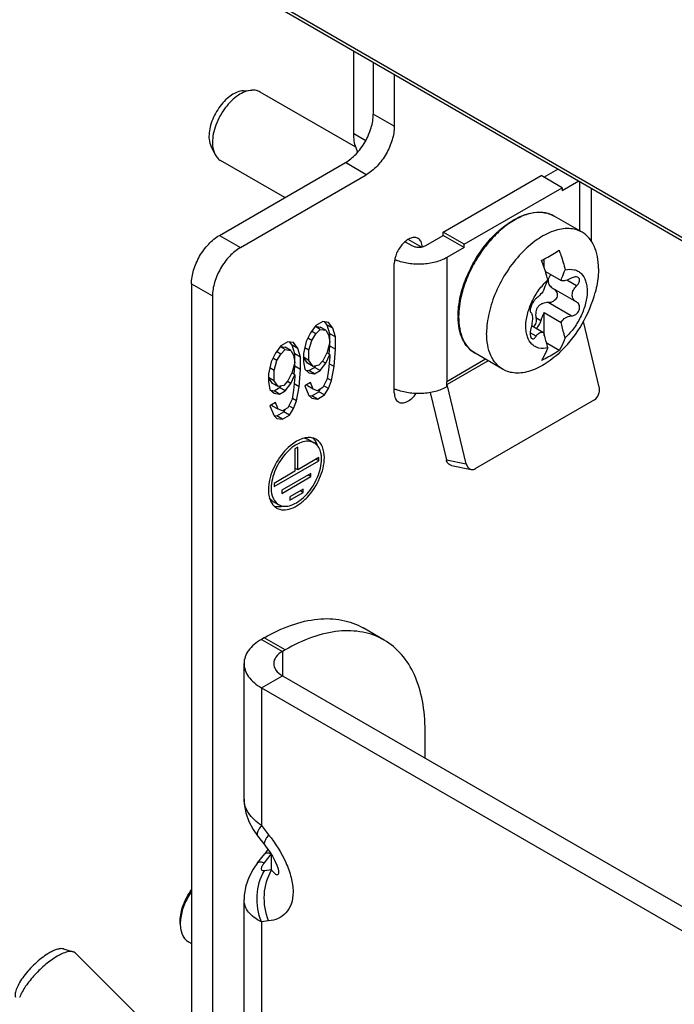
# Model space of a CAD drawing. Header units: millimetres. Extents: x 0 to 841, y 0 to 594.
# Tile 93 of 116: x 707 to 724, y 410 to 435. Entities that reach past the tile are written whole.
import ezdxf

# ---------------------------------------------------------------- set-up
doc = ezdxf.new("R2010")
doc.units = ezdxf.units.MM
doc.header["$LTSCALE"] = 46.255
doc.layers.get('0').update_dxf_attribs({"linetype": 'CONTINUOUS'})
doc.layers.add('CHAMFERS', color=7, linetype='CONTINUOUS')
doc.layers.add('ROUNDS', color=7, linetype='CONTINUOUS')

msp = doc.modelspace()

# ---------------------------------------------------------------- linework, layer by layer
at = {"color": 7, "linetype": 'CONTINUOUS'}
for p, q in [((715.8615, 431.2826), (713.4463, 432.677)), ((714.0676, 430.0088), (712.4463, 430.9449)), ((720.6184, 430.525), (720.9694, 430.7276)), ((718.0728, 429.1369), (720.5477, 430.5658)), ((721.078, 430.2596), (720.5477, 430.5658)), ((721.4997, 430.4214), (721.078, 430.178)), ((718.6031, 428.8307), (721.078, 430.2596)), ((721.078, 430.2596), (721.078, 430.178)), ((721.8128, 430.2407), (721.8128, 428.9158)), ((721.583, 429.1339), (720.8759, 429.5422)), ((718.6031, 428.8307), (718.0728, 429.1369)), ((718.0728, 429.0553), (718.0728, 429.1369)), ((717.6308, 428.8001), (718.0728, 429.0553)), ((718.6031, 428.7491), (718.0728, 429.0553)), ((718.6031, 428.7491), (718.1612, 428.4939)), ((718.6031, 428.7491), (718.6031, 428.8307)), ((720.6272, 428.2278), (720.6272, 428.4608)), ((720.6529, 428.1449), (721.0518, 427.9146)), ((720.8537, 427.7096), (721.4379, 427.3723)), ((721.4473, 427.367), (721.4375, 427.3725)), ((720.2823, 427.1113), (720.286, 427.1094)), ((715.1383, 426.7904), (715.0803, 426.8708)), ((720.2836, 427.1108), (720.286, 427.1093)), ((720.6272, 427.1033), (721.0518, 426.8581)), ((720.6272, 426.5258), (720.6272, 427.1033)), ((714.8555, 426.568), (714.7453, 426.6316)), ((714.9615, 426.6813), (714.8408, 426.7511)), ((714.8425, 426.7594), (714.9615, 426.7404)), ((715.1029, 426.6588), (714.9615, 426.7404)), ((715.2797, 426.7087), (715.1383, 426.7904)), ((715.209, 426.5706), (715.1383, 426.7904)), ((720.3033, 426.78), (720.6099, 426.603)), ((714.7494, 426.4025), (714.6503, 426.4598)), ((715.3504, 426.4889), (715.209, 426.5706)), ((715.209, 426.2579), (715.209, 426.5706)), ((713.9716, 426.0577), (713.8614, 426.1213)), ((714.0776, 426.171), (713.9569, 426.2407)), ((713.9586, 426.2491), (714.0776, 426.2301)), ((714.2191, 426.1485), (714.0776, 426.2301)), ((714.2544, 426.28), (714.1964, 426.3605)), ((714.3958, 426.1984), (714.2544, 426.28)), ((714.3251, 426.0603), (714.2544, 426.28)), ((714.6787, 426.1532), (714.571, 426.2154)), ((715.1924, 426.0521), (715.209, 426.2579)), ((715.3504, 426.1762), (715.209, 426.2579)), ((721.0003, 426.1505), (720.6761, 426.3377)), ((713.8655, 425.8922), (713.7664, 425.9494)), ((714.4665, 425.9786), (714.3251, 426.0603)), ((714.3251, 425.7476), (714.3251, 426.0603)), ((714.6787, 425.8926), (714.5373, 425.9743)), ((714.6433, 425.8271), (714.5373, 425.9743)), ((715.1029, 425.8249), (715.0225, 425.8714)), ((715.209, 426.0425), (715.1285, 426.089)), ((719.583, 425.6698), (718.8759, 426.0781)), ((713.7948, 425.6429), (713.6871, 425.7051)), ((714.3085, 425.5418), (714.3251, 425.7476)), ((714.4665, 425.6659), (714.3251, 425.7476)), ((714.5985, 425.6518), (714.6787, 425.639)), ((714.7847, 425.7454), (714.6433, 425.8271)), ((714.6787, 425.639), (714.8201, 425.7207)), ((714.8201, 425.5574), (714.6787, 425.639)), ((714.8201, 425.7207), (714.8492, 425.7589)), ((714.9615, 425.639), (714.8201, 425.7207)), ((715.3151, 425.7389), (715.19, 425.8111)), ((713.7948, 425.3823), (713.6534, 425.464)), ((713.7594, 425.3168), (713.6534, 425.464)), ((714.3251, 425.5322), (714.2446, 425.5786)), ((715.2444, 425.3854), (715.1462, 425.4421)), ((713.7147, 425.1415), (713.7948, 425.1287)), ((713.9009, 425.2351), (713.7594, 425.3168)), ((713.7948, 425.1287), (713.9362, 425.2104)), ((713.9362, 425.0471), (713.7948, 425.1287)), ((713.9362, 425.2104), (713.9653, 425.2486)), ((714.0776, 425.1287), (713.9362, 425.2104)), ((714.2191, 425.3146), (714.1386, 425.3611)), ((714.4312, 425.2286), (714.3061, 425.3008)), ((714.6433, 425.2538), (714.628, 425.2901)), ((714.7847, 425.1721), (714.6433, 425.2538)), ((714.9262, 425.1044), (714.9721, 425.1761)), ((715.1737, 425.1882), (715.0578, 425.2551)), ((714.3605, 424.8751), (714.2623, 424.9317)), ((714.6798, 425.0134), (714.7494, 425.0023)), ((714.7494, 425.0023), (714.9262, 425.1044)), ((714.8908, 424.9207), (714.7494, 425.0023)), ((715.0676, 425.0227), (714.9262, 425.1044)), ((713.7594, 424.7435), (713.7441, 424.7798)), ((713.9009, 424.6618), (713.7594, 424.7435)), ((714.0423, 424.5941), (714.0882, 424.6658)), ((714.2898, 424.6779), (714.1739, 424.7448)), ((713.7959, 424.5031), (713.8655, 424.492)), ((713.8655, 424.492), (714.0423, 424.5941)), ((714.0069, 424.4104), (713.8655, 424.492)), ((714.1837, 424.5124), (714.0423, 424.5941)), ((714.6691, 423.8947), (714.8105, 423.813)), ((714.9262, 423.3602), (714.8555, 423.401)), ((714.3958, 423.1357), (714.3251, 423.1765)), ((714.7282, 422.9601), (714.6575, 423.0009)), ((714.5302, 422.56), (714.4595, 422.6009)), ((713.7691, 422.3358), (713.9105, 422.2542)), ((714.0069, 417.9305), (736.6343, 404.8666)), ((711.6325, 411.2065), (711.7088, 411.1624)), ((711.7088, 408), (708.7795, 410.9224))]:
    msp.add_line(p, q, dxfattribs=at)
at = {"color": 9, "linetype": 'CONTINUOUS'}
for p, q in [((721.4438, 427.7806), (721.1935, 427.9251)), ((720.2836, 427.1107), (720.2823, 427.1114)), ((721.3081, 427.0192), (720.7251, 427.3558)), ((720.542, 426.8992), (720.4164, 426.9718)), ((720.4193, 426.506), (720.268, 426.5933)), ((713.4766, 418.8491), (714.0069, 418.5429)), ((714.0069, 418.5429), (714.0069, 417.9305)), ((713.4766, 417.6243), (714.0069, 417.9305)), ((713.4766, 417.6243), (713.4766, 414.1455)), ((713.4766, 414.1455), (713.6593, 413.9135)), ((713.5517, 413.2061), (713.7211, 413.4212)), ((713.7344, 413.023), (713.7344, 413.4)), ((713.7344, 413.023), (713.5517, 413.0019)), ((713.6593, 411.7345), (713.4766, 411.7134)), ((713.4766, 411.7134), (713.4766, 406.6016))]:
    msp.add_line(p, q, dxfattribs=at)
at = {"color": 3, "linetype": 'CONTINUOUS'}
for p, q in [((715.0322, 426.8785), (714.8555, 426.7765)), ((715.1737, 426.8559), (715.0322, 426.8785)), ((714.8555, 426.7765), (714.714, 426.5906)), ((714.8555, 426.568), (714.9615, 426.6813)), ((714.9615, 426.6813), (715.1029, 426.6588)), ((715.1029, 426.6588), (715.1737, 426.5432)), ((715.2797, 426.7087), (715.1737, 426.8559)), ((715.3504, 426.4889), (715.2797, 426.7087)), ((714.1483, 426.3682), (713.9716, 426.2662)), ((714.2898, 426.3456), (714.1483, 426.3682)), ((714.608, 426.373), (714.5373, 426.0716)), ((714.714, 426.5906), (714.608, 426.373)), ((714.6787, 426.1532), (714.7494, 426.4025)), ((714.7494, 426.4025), (714.8555, 426.568)), ((715.1737, 426.5432), (715.209, 426.3552)), ((715.3504, 426.1762), (715.3504, 426.4889)), ((713.9716, 426.2662), (713.8302, 426.0803)), ((713.9716, 426.0577), (714.0776, 426.171)), ((714.0776, 426.171), (714.2191, 426.1485)), ((714.2191, 426.1485), (714.2898, 426.0329)), ((714.3958, 426.1984), (714.2898, 426.3456)), ((714.4665, 425.9786), (714.3958, 426.1984)), ((714.6787, 425.8926), (714.6787, 426.1532)), ((715.209, 426.3552), (715.1383, 426.1059)), ((715.3151, 425.7389), (715.3504, 426.1762)), ((713.8302, 426.0803), (713.7241, 425.8627)), ((713.7948, 425.6429), (713.8655, 425.8922)), ((713.8655, 425.8922), (713.9716, 426.0577)), ((714.2898, 426.0329), (714.3251, 425.8449)), ((714.4665, 425.6659), (714.4665, 425.9786)), ((714.5373, 426.0716), (714.5373, 425.8631)), ((714.7847, 425.7454), (714.6787, 425.8926)), ((715.0322, 425.8883), (714.9262, 425.7749)), ((715.1383, 426.1059), (715.0322, 425.8883)), ((715.1029, 425.8249), (715.209, 426.0425)), ((715.209, 425.9904), (715.1737, 425.6573)), ((715.209, 426.0425), (715.209, 425.9904)), ((713.7241, 425.8627), (713.6534, 425.5613)), ((713.7948, 425.3823), (713.7948, 425.6429)), ((714.3251, 425.8449), (714.2544, 425.5956)), ((714.4312, 425.2286), (714.4665, 425.6659)), ((714.5373, 425.8631), (714.5726, 425.6751)), ((714.5726, 425.6751), (714.6787, 425.5799)), ((714.9262, 425.7749), (714.7847, 425.7454)), ((714.8201, 425.5574), (714.9615, 425.639)), ((714.9615, 425.639), (715.1029, 425.8249)), ((715.1737, 425.6573), (715.1383, 425.4284)), ((715.2444, 425.3854), (715.3151, 425.7389)), ((713.6534, 425.5613), (713.6534, 425.3528)), ((713.9009, 425.2351), (713.7948, 425.3823)), ((714.1483, 425.378), (714.0423, 425.2646)), ((714.2544, 425.5956), (714.1483, 425.378)), ((714.2191, 425.3146), (714.3251, 425.5322)), ((714.3251, 425.4801), (714.2898, 425.1469)), ((714.3251, 425.5322), (714.3251, 425.4801)), ((714.6787, 425.5799), (714.8201, 425.5574)), ((715.1383, 425.4284), (715.0322, 425.2108)), ((715.1737, 425.1882), (715.2444, 425.3854)), ((713.6534, 425.3528), (713.6887, 425.1647)), ((713.6887, 425.1647), (713.7948, 425.0696)), ((714.0423, 425.2646), (713.9009, 425.2351)), ((713.9362, 425.0471), (714.0776, 425.1287)), ((714.0776, 425.1287), (714.2191, 425.3146)), ((714.2898, 425.1469), (714.2544, 424.9181)), ((714.3605, 424.8751), (714.4312, 425.2286)), ((714.714, 425.3398), (714.5726, 425.2581)), ((714.5726, 425.2581), (714.6787, 425.0067)), ((714.7847, 425.1721), (714.714, 425.3398)), ((714.8908, 425.1291), (714.7847, 425.1721)), ((715.0322, 425.2108), (714.8908, 425.1291)), ((715.0676, 425.0227), (715.1737, 425.1882)), ((713.7948, 425.0696), (713.9362, 425.0471)), ((714.2544, 424.9181), (714.1483, 424.7005)), ((714.2898, 424.6779), (714.3605, 424.8751)), ((714.6787, 425.0067), (714.7494, 424.9433)), ((714.7494, 424.9433), (714.8908, 424.9207)), ((714.8908, 424.9207), (715.0676, 425.0227)), ((713.8302, 424.8295), (713.6887, 424.7478)), ((713.6887, 424.7478), (713.7948, 424.4964)), ((713.9009, 424.6618), (713.8302, 424.8295)), ((714.0069, 424.6188), (713.9009, 424.6618)), ((714.1483, 424.7005), (714.0069, 424.6188)), ((714.1837, 424.5124), (714.2898, 424.6779)), ((713.7948, 424.4964), (713.8655, 424.4329)), ((713.8655, 424.4329), (714.0069, 424.4104)), ((714.0069, 424.4104), (714.1837, 424.5124)), ((714.3958, 423.7072), (714.3251, 423.6664)), ((714.3251, 423.6664), (714.3251, 423.0948)), ((714.3958, 423.1357), (714.3958, 423.7072)), ((714.9262, 423.4419), (714.3958, 423.1357)), ((714.9262, 423.3602), (714.9262, 423.4419)), ((713.7948, 422.707), (714.9262, 423.3602)), ((714.3251, 423.0948), (713.7948, 422.7887)), ((714.7282, 423.0418), (713.9928, 422.6172)), ((713.9928, 422.5355), (714.7282, 422.9601)), ((714.7282, 422.9601), (714.7282, 423.0418)), ((713.7948, 422.7887), (713.7948, 422.707)), ((714.5302, 422.6417), (714.1908, 422.4457)), ((714.5302, 422.56), (714.5302, 422.6417)), ((713.9928, 422.6172), (713.9928, 422.5355)), ((714.1908, 422.3641), (714.5302, 422.56)), ((714.1908, 422.4457), (714.1908, 422.3641)), ((713.0373, 414.8086), (713.0373, 418.2367)), ((713.4766, 417.6243), (736.104, 404.5604)), ((713.3783, 413.8827), (713.561, 413.6506)), ((713.3783, 413.201), (713.561, 413.4331)), ((713.0373, 407.214), (713.0373, 412.2751))]:
    msp.add_line(p, q, dxfattribs=at)
for points in [[(713.0373, 414.8087), (713.042, 414.6967), (713.0819, 414.4641), (713.156, 414.2504), (713.2646, 414.0443), (713.3783, 413.8827)], [(713.561, 413.6506), (713.5989, 413.6013), (713.6788, 413.4887), (713.7527, 413.3708), (713.8164, 413.2524), (713.8655, 413.1412), (713.8961, 413.0501)], [(713.6411, 413.5418), (713.5989, 413.4824), (713.561, 413.4331)], [(713.3783, 413.201), (713.2646, 413.0394), (713.156, 412.8332), (713.0819, 412.6196), (713.042, 412.387), (713.0373, 412.275)], [(713.8961, 413.0501), (713.9088, 412.9934), (713.9098, 412.9868)], [(713.9098, 412.9868), (713.9109, 412.9761), (713.9109, 412.9777)]]:
    msp.add_lwpolyline(points, dxfattribs=at)
at = {"color": 7, "linetype": 'CONTINUOUS'}
for centre, radius, start, end in [((717.3166, 429.5081), 1.1637, 246.19577, 247.9928), ((720.8981, 427.9029), 0.1756, 172.15995, 179.95402), ((718.7715, 428.4477), 3.2501, 314.87923, 345.12077), ((720.2919, 427.128), 0.0192, 238.50523, 239.96693), ((717.312, 426.2313), 1.1519, 245.44134, 248.00028), ((712.1102, 411.6409), 0.6828, 190.75421, 190.94114), ((711.925, 411.5838), 0.4886, 204.20626, 204.45337)]:
    msp.add_arc(centre, radius, start, end, dxfattribs=at)
at = {"color": 3, "linetype": 'CONTINUOUS'}
for centre, radius, start, end in [((714.6767, 423.4992), 0.4473, 89.78294, 92.87825), ((714.6932, 423.61), 0.3344, 56.90023, 67.05759), ((714.1143, 423.4014), 0.8826, 356.97538, 359.97384), ((714.9329, 422.5941), 1.2813, 167.47729, 171.46844), ((714.0638, 422.4933), 0.3857, 216.31988, 219.35481), ((714.0278, 422.4572), 0.3344, 236.90023, 240.01051)]:
    msp.add_arc(centre, radius, start, end, dxfattribs=at)
at = {"color": 7, "linetype": 'CONTINUOUS'}
for points, knots in [([(721.583, 429.1339), (721.5337, 429.1624), (721.425, 429.2076), (721.2456, 429.2338), (721.0529, 429.2197), (720.773, 429.1452), (720.4151, 428.9495), (720.0197, 428.5993), (719.6702, 428.1519), (719.3951, 427.6435), (719.2166, 427.1158), (719.1688, 426.7563), (719.1688, 426.5854)], [0, 0, 0, 0, 0.0428599, 0.0874892, 0.135323, 0.1872879, 0.3045535, 0.4382241, 0.5825709, 0.7297265, 0.8713171, 1, 1, 1, 1]), ([(721.9972, 428.2184), (721.9972, 428.3197), (721.9819, 428.5124), (721.9038, 428.7772), (721.7725, 428.9921), (721.649, 429.0958), (721.583, 429.1339)], [0, 0, 0, 0, 0.2898086, 0.5490455, 0.7822286, 1, 1, 1, 1]), ([(717.2773, 428.8001), (717.3024, 428.7856), (717.3608, 428.7645), (717.4541, 428.7543), (717.5474, 428.7645), (717.6058, 428.7856), (717.6308, 428.8001)], [0, 0, 0, 0, 0.2372374, 0.5, 0.7627626, 1, 1, 1, 1]), ([(720.5584, 428.4265), (720.5986, 428.4451), (720.7516, 428.5199), (720.8982, 428.6081), (721.0003, 428.6816)], [0, 0, 0, 0, 0.2602974, 1, 1, 1, 1]), ([(721.0003, 428.6816), (721.0157, 428.6403), (721.0742, 428.4764), (721.1242, 428.3095), (721.1561, 428.1837)], [0, 0, 0, 0, 0.2537897, 1, 1, 1, 1]), ([(718.1612, 428.4939), (718.0726, 428.4428), (717.8688, 428.3645), (717.5395, 428.3157), (717.2005, 428.3321), (716.9812, 428.3885), (716.8805, 428.4292)], [0, 0, 0, 0, 0.2326978, 0.4901146, 0.7528116, 1, 1, 1, 1]), ([(720.7142, 427.9286), (720.7036, 427.97), (720.6585, 428.138), (720.6041, 428.3035), (720.5584, 428.4265)], [0, 0, 0, 0, 0.246002, 1, 1, 1, 1]), ([(721.0518, 427.9146), (721.0583, 427.9387), (721.0858, 428.031), (721.1228, 428.1207), (721.1561, 428.1837)], [0, 0, 0, 0, 0.2594674, 1, 1, 1, 1]), ([(721.1561, 428.1837), (721.2284, 428.2006), (721.3417, 428.2068), (721.4765, 428.1567), (721.5914, 428.0718), (721.6679, 427.9365), (721.7041, 427.7796), (721.71, 427.6917), (721.71, 427.6459)], [0, 0, 0, 0, 0.2450853, 0.3575095, 0.4693895, 0.7106804, 0.8488563, 1, 1, 1, 1]), ([(721.9972, 428.2184), (721.9972, 428.1701), (721.9894, 427.9661), (721.9526, 427.7637), (721.9126, 427.6132)], [0, 0, 0, 0, 0.2366979, 1, 1, 1, 1]), ([(720.1603, 426.7512), (720.1603, 426.8536), (720.1915, 427.0692), (720.306, 427.3826), (720.4803, 427.6786), (720.6316, 427.8525), (720.7142, 427.9286)], [0, 0, 0, 0, 0.2305073, 0.4849058, 0.7472815, 1, 1, 1, 1]), ([(720.7142, 427.9286), (720.7033, 427.908), (720.6609, 427.8215), (720.6289, 427.73), (720.6099, 427.6594)], [0, 0, 0, 0, 0.2412072, 1, 1, 1, 1]), ([(720.7225, 427.9031), (720.7225, 427.8835), (720.7295, 427.8437), (720.7682, 427.7716), (720.8173, 427.7306), (720.8532, 427.7099)], [0, 0, 0, 0, 0.241572, 0.4878564, 1, 1, 1, 1]), ([(720.7965, 428.062), (720.778, 428.0428), (720.7457, 428.0016), (720.7275, 427.9517), (720.7241, 427.9269)], [0, 0, 0, 0, 0.5157267, 1, 1, 1, 1]), ([(721.3081, 427.9736), (721.2627, 427.9493), (721.1951, 427.92), (721.1064, 427.9058), (721.0678, 427.9094), (721.0518, 427.9146)], [0, 0, 0, 0, 0.5762657, 0.81133, 1, 1, 1, 1]), ([(721.4809, 427.9927), (721.4581, 428.0058), (721.3938, 428.0108), (721.3374, 427.9894), (721.3081, 427.9736)], [0, 0, 0, 0, 0.442561, 1, 1, 1, 1]), ([(721.4438, 427.7806), (721.462, 427.7983), (721.4925, 427.8354), (721.5199, 427.896), (721.5195, 427.9473), (721.5014, 427.9778), (721.4882, 427.9885), (721.4809, 427.9927)], [0, 0, 0, 0, 0.3085778, 0.5777515, 0.7978855, 0.8981312, 1, 1, 1, 1]), ([(720.6099, 427.6594), (720.5779, 427.6167), (720.53, 427.5585), (720.4638, 427.4942), (720.4335, 427.4698), (720.4193, 427.4605)], [0, 0, 0, 0, 0.5790408, 0.8155418, 1, 1, 1, 1]), ([(720.865, 427.7032), (720.8824, 427.6931), (720.9145, 427.6676), (720.9466, 427.6143), (720.9567, 427.551), (720.9378, 427.464), (720.8596, 427.3754), (720.7683, 427.3534), (720.7251, 427.3558)], [0, 0, 0, 0, 0.1178564, 0.2352595, 0.3565087, 0.4841199, 0.7461846, 1, 1, 1, 1]), ([(721.71, 427.6459), (721.71, 427.5436), (721.6787, 427.328), (721.5642, 427.0146), (721.3899, 426.7186), (721.2387, 426.5446), (721.1561, 426.4686)], [0, 0, 0, 0, 0.2305073, 0.4849058, 0.7472815, 1, 1, 1, 1]), ([(721.4375, 427.3725), (721.4063, 427.3906), (721.3503, 427.4429), (721.3233, 427.559), (721.3586, 427.6799), (721.4117, 427.7492), (721.4438, 427.7806)], [0, 0, 0, 0, 0.2279765, 0.4586951, 0.7158267, 1, 1, 1, 1]), ([(720.4193, 427.4605), (720.41, 427.4543), (720.3909, 427.437), (720.3527, 427.3896), (720.3106, 427.3152), (720.2798, 427.2352), (720.2678, 427.1755), (720.2667, 427.1498), (720.2682, 427.139)], [0, 0, 0, 0, 0.0917827, 0.2097719, 0.4993893, 0.7912237, 0.9097186, 1, 1, 1, 1]), ([(721.3081, 427.0192), (721.3487, 427.0204), (721.4115, 427.0445), (721.4729, 427.1036), (721.5065, 427.1605), (721.5214, 427.2225), (721.516, 427.2826), (721.4907, 427.3338), (721.4627, 427.3581), (721.4473, 427.367)], [0, 0, 0, 0, 0.2513125, 0.3876578, 0.5240443, 0.6548167, 0.7766283, 0.8902292, 1, 1, 1, 1]), ([(720.2682, 427.139), (720.2686, 427.1358), (720.2705, 427.1257), (720.2758, 427.1153), (720.2818, 427.1116)], [0, 0, 0, 0, 0.3106051, 1, 1, 1, 1]), ([(720.7251, 427.3558), (720.6785, 427.3583), (720.6061, 427.3492), (720.5213, 427.3057), (720.4676, 427.2558), (720.4301, 427.1919), (720.4037, 427.0963), (720.407, 427.0202), (720.4164, 426.9718)], [0, 0, 0, 0, 0.2416098, 0.364975, 0.4897727, 0.6161707, 0.7439789, 1, 1, 1, 1]), ([(720.286, 427.1094), (720.2929, 427.1054), (720.3059, 427.0901), (720.3175, 427.0584), (720.3247, 427.0153), (720.3274, 426.9396), (720.316, 426.832), (720.2963, 426.7441), (720.2836, 426.6991)], [0, 0, 0, 0, 0.056898, 0.1348725, 0.2377263, 0.3642826, 0.6692243, 1, 1, 1, 1]), ([(720.4164, 426.9718), (720.4242, 426.9311), (720.4234, 426.8491), (720.3823, 426.7743), (720.3527, 426.7503)], [0, 0, 0, 0, 0.5215918, 1, 1, 1, 1]), ([(720.4246, 426.7096), (720.4548, 426.7317), (720.5052, 426.7904), (720.5349, 426.8617), (720.542, 426.8992)], [0, 0, 0, 0, 0.4946891, 1, 1, 1, 1]), ([(720.6272, 427.1033), (720.6167, 427.0874), (720.5787, 427.0239), (720.5521, 426.9532), (720.542, 426.8992)], [0, 0, 0, 0, 0.2573278, 1, 1, 1, 1]), ([(721.0518, 426.8581), (721.0793, 426.9048), (721.1533, 426.9847), (721.2581, 427.0176), (721.3081, 427.0192)], [0, 0, 0, 0, 0.5194046, 1, 1, 1, 1]), ([(720.7142, 426.2134), (720.6419, 426.1965), (720.5285, 426.1903), (720.3937, 426.2404), (720.2788, 426.3254), (720.2023, 426.4607), (720.1661, 426.6175), (720.1603, 426.7054), (720.1603, 426.7512)], [0, 0, 0, 0, 0.2450853, 0.3575095, 0.4693895, 0.7106804, 0.8488563, 1, 1, 1, 1]), ([(720.2836, 426.6991), (720.2763, 426.6735), (720.2667, 426.6221), (720.2667, 426.5482), (720.2799, 426.4871), (720.3024, 426.4547), (720.3158, 426.4469)], [0, 0, 0, 0, 0.2993062, 0.5854118, 0.8250225, 1, 1, 1, 1]), ([(721.1561, 426.4686), (721.1454, 426.5011), (721.1052, 426.6294), (721.072, 426.76), (721.0518, 426.8581)], [0, 0, 0, 0, 0.2546094, 1, 1, 1, 1]), ([(719.583, 425.6698), (719.5171, 425.7079), (719.3936, 425.8117), (719.2623, 426.0265), (719.1841, 426.2913), (719.1688, 426.484), (719.1688, 426.5854)], [0, 0, 0, 0, 0.2177714, 0.4509545, 0.7101914, 1, 1, 1, 1]), ([(720.3158, 426.4469), (720.3233, 426.4426), (720.3422, 426.438), (720.371, 426.4491), (720.3974, 426.4728), (720.4121, 426.4939), (720.4193, 426.506)], [0, 0, 0, 0, 0.1979942, 0.4139385, 0.6795074, 1, 1, 1, 1]), ([(720.4193, 426.506), (720.4307, 426.5252), (720.4557, 426.5596), (720.5033, 426.5975), (720.5573, 426.6145), (720.5935, 426.609), (720.6099, 426.603)], [0, 0, 0, 0, 0.288835, 0.5443585, 0.7745156, 1, 1, 1, 1]), ([(720.6099, 426.603), (720.6165, 426.5707), (720.6457, 426.4394), (720.6825, 426.3099), (720.7142, 426.2134)], [0, 0, 0, 0, 0.2452153, 1, 1, 1, 1]), ([(721.1561, 426.4686), (721.1458, 426.4398), (721.103, 426.3296), (721.0481, 426.2239), (721.0003, 426.1505)], [0, 0, 0, 0, 0.2588398, 1, 1, 1, 1]), ([(721.0648, 426.1447), (720.9455, 426.0259), (720.7017, 425.8217), (720.3576, 425.6453), (720.09, 425.5808), (719.9059, 425.571), (719.7345, 425.5986), (719.6304, 425.6424), (719.583, 425.6698)], [0, 0, 0, 0, 0.3039552, 0.5705137, 0.6890309, 0.7985548, 0.9011712, 1, 1, 1, 1]), ([(720.5584, 425.8953), (720.574, 425.9193), (720.6353, 426.0205), (720.6839, 426.1291), (720.7142, 426.2134)], [0, 0, 0, 0, 0.2419473, 1, 1, 1, 1]), ([(721.0003, 426.1505), (720.9672, 426.1266), (720.8264, 426.0309), (720.6759, 425.9497), (720.5584, 425.8953)], [0, 0, 0, 0, 0.2397879, 1, 1, 1, 1]), ([(718.1612, 425.2279), (718.0726, 425.1768), (717.8688, 425.0985), (717.5395, 425.0497), (717.2005, 425.0661), (716.9812, 425.1225), (716.8805, 425.1633)], [0, 0, 0, 0, 0.2326978, 0.4901146, 0.7528116, 1, 1, 1, 1]), ([(714.8916, 423.7558), (714.8876, 423.7677), (714.8708, 423.8127), (714.8475, 423.8553), (714.8265, 423.8839)], [0, 0, 0, 0, 0.2618634, 1, 1, 1, 1]), ([(713.8575, 422.2048), (713.8689, 422.2036), (713.9167, 422.2004), (713.9649, 422.2054), (714.0006, 422.2126)], [0, 0, 0, 0, 0.2398157, 1, 1, 1, 1]), ([(714.0069, 418.5429), (713.9449, 418.5071), (713.8383, 418.4255), (713.7873, 418.2951), (713.7873, 418.2367)], [0, 0, 0, 0, 0.5507646, 1, 1, 1, 1]), ([(713.7873, 418.2367), (713.7873, 418.1783), (713.8383, 418.0479), (713.9449, 417.9663), (714.0069, 417.9305)], [0, 0, 0, 0, 0.4492354, 1, 1, 1, 1]), ([(711.7088, 412.4804), (711.7082, 412.4795), (711.6728, 412.4282), (711.6076, 412.3219), (711.5285, 412.1553), (711.47, 411.986), (711.434, 411.8192), (711.4261, 411.7148), (711.426, 411.6639)], [0, 0, 0, 0, 0.0035122, 0.2028098, 0.4021073, 0.6014049, 0.8007024, 1, 1, 1, 1]), ([(711.426, 411.6639), (711.4261, 411.6131), (711.4303, 411.5629), (711.4389, 411.5159), (711.4394, 411.5135)], [0, 0, 0, 0, 0.9478696, 1, 1, 1, 1]), ([(711.4398, 411.5113), (711.4477, 411.4702), (711.4605, 411.4268), (711.4774, 411.3878), (711.4794, 411.3835)], [0, 0, 0, 0, 0.889087, 1, 1, 1, 1]), ([(711.4802, 411.3816), (711.4947, 411.3497), (711.5157, 411.3146), (711.5405, 411.2845), (711.545, 411.2793)], [0, 0, 0, 0, 0.8243668, 1, 1, 1, 1]), ([(711.545, 411.2793), (711.5647, 411.2566), (711.5932, 411.231), (711.625, 411.2108), (711.6325, 411.2065)], [0, 0, 0, 0, 0.7700044, 1, 1, 1, 1])]:
    msp.add_open_spline(points, degree=3, knots=knots, dxfattribs=at)
at = {"color": 3, "linetype": 'CONTINUOUS'}
for points, knots in [([(714.6542, 423.9459), (714.6224, 423.9443), (714.4799, 423.9222), (714.3493, 423.8502), (714.2598, 423.7837)], [0, 0, 0, 0, 0.2221593, 1, 1, 1, 1]), ([(714.8235, 423.918), (714.7898, 423.9323), (714.7407, 423.9441), (714.6912, 423.9464), (714.6784, 423.9465)], [0, 0, 0, 0, 0.7405162, 1, 1, 1, 1]), ([(715.0676, 423.4419), (715.0676, 423.534), (715.0457, 423.705), (714.939, 423.849), (714.8758, 423.8902)], [0, 0, 0, 0, 0.5497618, 1, 1, 1, 1]), ([(714.2598, 423.7837), (714.1154, 423.6763), (713.8708, 423.3938), (713.722, 423.0525), (713.682, 422.8719)], [0, 0, 0, 0, 0.4932083, 1, 1, 1, 1]), ([(714.8103, 423.8131), (714.7653, 423.8391), (714.6524, 423.868), (714.4706, 423.8315), (714.2849, 423.7301), (714.0413, 423.5139), (713.8124, 423.1601), (713.7241, 422.8269), (713.7241, 422.6662)], [0, 0, 0, 0, 0.0871511, 0.1868773, 0.3045657, 0.4387119, 0.7301536, 1, 1, 1, 1]), ([(714.9711, 423.5932), (714.9572, 423.6398), (714.9184, 423.726), (714.8483, 423.7912), (714.8103, 423.8131)], [0, 0, 0, 0, 0.5258758, 1, 1, 1, 1]), ([(713.8607, 422.1675), (713.9106, 422.1387), (714.0362, 422.1065), (714.2381, 422.147), (714.4445, 422.2598), (714.7152, 422.5), (714.9694, 422.893), (715.0676, 423.2633), (715.0676, 423.4419)], [0, 0, 0, 0, 0.0871511, 0.1868773, 0.3045657, 0.4387119, 0.7301536, 1, 1, 1, 1]), ([(714.9969, 423.401), (714.9969, 423.4127), (714.9959, 423.4576), (714.9912, 423.5024), (714.985, 423.5351)], [0, 0, 0, 0, 0.2594082, 1, 1, 1, 1]), ([(713.9107, 422.2541), (713.9544, 422.2289), (714.0635, 422.2), (714.2399, 422.2324), (714.4209, 422.327), (714.6606, 422.5317), (714.8913, 422.8729), (714.9873, 423.1958), (714.9956, 423.3549)], [0, 0, 0, 0, 0.0869912, 0.1859889, 0.3023906, 0.4351109, 0.7256115, 1, 1, 1, 1]), ([(713.6657, 422.7842), (713.6637, 422.7706), (713.6567, 422.718), (713.6534, 422.6648), (713.6534, 422.6254)], [0, 0, 0, 0, 0.2581993, 1, 1, 1, 1]), ([(713.7241, 422.6662), (713.7241, 422.5802), (713.7449, 422.4204), (713.8499, 422.2891), (713.9107, 422.2541)], [0, 0, 0, 0, 0.5508164, 1, 1, 1, 1]), ([(713.6534, 422.6254), (713.6534, 422.6063), (713.6556, 422.5344), (713.6669, 422.4626), (713.682, 422.4119)], [0, 0, 0, 0, 0.2646344, 1, 1, 1, 1]), ([(713.682, 422.4119), (713.6861, 422.3981), (713.7036, 422.3464), (713.7293, 422.2972), (713.7531, 422.2649)], [0, 0, 0, 0, 0.2636052, 1, 1, 1, 1]), ([(713.4766, 418.8491), (713.4108, 418.8111), (713.2913, 418.7288), (713.1487, 418.5788), (713.0584, 418.4129), (713.0373, 418.2938), (713.0373, 418.2367)], [0, 0, 0, 0, 0.2897724, 0.5490645, 0.7822233, 1, 1, 1, 1]), ([(713.0373, 418.2367), (713.0373, 418.1796), (713.0584, 418.0605), (713.1487, 417.8946), (713.2913, 417.7445), (713.4108, 417.6623), (713.4766, 417.6243)], [0, 0, 0, 0, 0.2177767, 0.4509355, 0.7102276, 1, 1, 1, 1])]:
    msp.add_open_spline(points, degree=3, knots=knots, dxfattribs=at)
at = {"color": 7, "linetype": 'CONTINUOUS'}
for points in [[(714.5725, 423.9304), (714.6062, 423.9239), (714.6393, 423.9118), (714.669, 423.8947)], [(714.8265, 423.8839), (714.8158, 423.8985), (714.8039, 423.9125), (714.7911, 423.9255)], [(713.7691, 422.3359), (713.7325, 422.357), (713.7001, 422.3865), (713.6747, 422.4203)], [(713.8034, 422.2147), (713.8212, 422.2101), (713.8393, 422.2068), (713.8575, 422.2048)]]:
    msp.add_open_spline(points, degree=3, dxfattribs=at)
at = {"color": 3, "linetype": 'CONTINUOUS'}
for points in [[(714.985, 423.5351), (714.9814, 423.5547), (714.9768, 423.5741), (714.9711, 423.5932)], [(713.7656, 422.2487), (713.7883, 422.2211), (713.8153, 422.1965), (713.8452, 422.177)]]:
    msp.add_open_spline(points, degree=3, dxfattribs=at)
at = {"color": 9, "linetype": 'CONTINUOUS'}
for points, knots in [([(713.4766, 414.1455), (713.3521, 414.2319), (713.1432, 414.4162), (713.0373, 414.6874), (713.0373, 414.8086)], [0, 0, 0, 0, 0.5556985, 1, 1, 1, 1]), ([(713.4766, 414.1455), (713.4551, 414.1166), (713.4185, 414.0626), (713.3747, 413.9815), (713.3581, 413.9084), (713.3783, 413.8827)], [0, 0, 0, 0, 0.3729156, 0.6610095, 1, 1, 1, 1]), ([(713.6593, 413.9135), (713.6378, 413.8845), (713.6011, 413.8306), (713.5574, 413.7494), (713.5407, 413.6763), (713.561, 413.6506)], [0, 0, 0, 0, 0.3730051, 0.6611155, 1, 1, 1, 1]), ([(713.6593, 413.9135), (713.8299, 413.6968), (714.0537, 413.3469), (714.2376, 412.8453), (714.2929, 412.4867), (714.2521, 412.1707), (714.1124, 411.9288), (713.9013, 411.7831), (713.7407, 411.7439), (713.6593, 411.7345)], [0, 0, 0, 0, 0.3116682, 0.4633637, 0.6011667, 0.7180477, 0.8165519, 0.9073227, 1, 1, 1, 1]), ([(713.561, 413.4331), (713.5728, 413.448), (713.6264, 413.4643), (713.6747, 413.4536), (713.7045, 413.4463)], [0, 0, 0, 0, 0.3830268, 1, 1, 1, 1]), ([(713.3783, 413.2011), (713.392, 413.2185), (713.4592, 413.2331), (713.5156, 413.2169), (713.5517, 413.2061)], [0, 0, 0, 0, 0.3696181, 1, 1, 1, 1]), ([(713.5517, 413.0019), (713.5341, 412.9999), (713.5053, 413.0005), (713.481, 413.0273), (713.4768, 413.0559), (713.4834, 413.0895), (713.5056, 413.1425), (713.5318, 413.1808), (713.5517, 413.2061)], [0, 0, 0, 0, 0.1938578, 0.2774776, 0.3743042, 0.4977781, 0.6480443, 1, 1, 1, 1]), ([(713.4766, 411.7134), (713.393, 411.9226), (713.3198, 412.3728), (713.4416, 412.8163), (713.5517, 413.0019)], [0, 0, 0, 0, 0.5106691, 1, 1, 1, 1]), ([(713.6593, 411.7345), (713.5757, 411.9437), (713.5025, 412.3939), (713.6243, 412.8374), (713.7344, 413.023)], [0, 0, 0, 0, 0.5106691, 1, 1, 1, 1]), ([(713.8166, 412.9295), (713.8096, 412.9357), (713.7799, 412.9648), (713.7538, 412.9973), (713.7344, 413.023)], [0, 0, 0, 0, 0.2251832, 1, 1, 1, 1]), ([(713.9065, 412.9326), (713.9038, 412.9214), (713.8958, 412.9001), (713.8646, 412.8968), (713.8403, 412.9103), (713.8247, 412.9224), (713.8166, 412.9295)], [0, 0, 0, 0, 0.2965659, 0.4917764, 0.7223122, 1, 1, 1, 1]), ([(713.9109, 412.9777), (713.9109, 412.9732), (713.9106, 412.9581), (713.909, 412.9429), (713.9065, 412.9326)], [0, 0, 0, 0, 0.2952201, 1, 1, 1, 1]), ([(713.4766, 411.7134), (713.411, 411.7437), (713.2931, 411.8136), (713.1478, 411.9459), (713.0575, 412.1034), (713.0373, 412.2189), (713.0373, 412.275)], [0, 0, 0, 0, 0.2883731, 0.5431029, 0.7760026, 1, 1, 1, 1])]:
    msp.add_open_spline(points, degree=3, knots=knots, dxfattribs=at)
at = {"layer": 'CHAMFERS', "color": 7, "linetype": 'CONTINUOUS'}
for p, q in [((713.0241, 432.7111), (713.2372, 432.7231)), ((712.2056, 431.2935), (712.3018, 431.1029)), ((711.426, 411.6639), (711.426, 411.7455)), ((708.4753, 411.0282), (708.7226, 410.9551))]:
    msp.add_line(p, q, dxfattribs=at)
for centre, radius, start, end in [((708.8501, 409.6636), 1.4619, 120.01945, 121.86519), ((708.2041, 409.4833), 0.8981, 158.28803, 158.92318)]:
    msp.add_arc(centre, radius, start, end, dxfattribs=at)
for points, knots in [([(713.024, 432.7111), (712.9172, 432.7051), (712.7509, 432.6306), (712.5652, 432.477), (712.3809, 432.2665), (712.2425, 432.0151), (712.1655, 431.7501), (712.1508, 431.6186), (712.1508, 431.5558)], [0, 0, 0, 0, 0.2070658, 0.3323034, 0.4674625, 0.7458768, 0.8785329, 1, 1, 1, 1]), ([(713.2372, 432.7231), (713.1151, 432.7163), (712.9251, 432.631), (712.7129, 432.4555), (712.5561, 432.2766), (712.4231, 432.0704), (712.321, 431.8486), (712.2561, 431.6247), (712.2392, 431.4744), (712.2392, 431.4027)], [0, 0, 0, 0, 0.2069067, 0.3320515, 0.4671125, 0.607017, 0.7460573, 0.8786235, 1, 1, 1, 1]), ([(713.4463, 432.677), (713.4159, 432.6945), (713.3473, 432.7206), (713.2743, 432.7252), (713.2372, 432.7231)], [0, 0, 0, 0, 0.4852763, 1, 1, 1, 1]), ([(712.1508, 431.5558), (712.1508, 431.5313), (712.1547, 431.4418), (712.1761, 431.3518), (712.2055, 431.2936)], [0, 0, 0, 0, 0.273472, 1, 1, 1, 1]), ([(712.2392, 431.4027), (712.2392, 431.3747), (712.2437, 431.2724), (712.2682, 431.1695), (712.3017, 431.103)], [0, 0, 0, 0, 0.2735024, 1, 1, 1, 1]), ([(712.3017, 431.103), (712.3185, 431.0698), (712.359, 431.0089), (712.4159, 430.9624), (712.4463, 430.9449)], [0, 0, 0, 0, 0.5147471, 1, 1, 1, 1]), ([(711.426, 411.7455), (711.426, 411.8091), (711.4407, 411.9421), (711.5175, 412.2105), (711.6221, 412.4028), (711.7088, 412.5198)], [0, 0, 0, 0, 0.2280548, 0.4769192, 1, 1, 1, 1]), ([(711.4292, 411.7434), (711.4392, 411.87), (711.5047, 412.1297), (711.6293, 412.3652), (711.7071, 412.4779)], [0, 0, 0, 0, 0.481029, 1, 1, 1, 1]), ([(711.426, 411.6639), (711.426, 411.6704), (711.4263, 411.6969), (711.4276, 411.7235), (711.4292, 411.7434)], [0, 0, 0, 0, 0.2455691, 1, 1, 1, 1]), ([(711.426, 411.6639), (711.426, 411.6132), (711.4336, 411.5168), (711.4727, 411.3845), (711.5384, 411.277), (711.6001, 411.2252), (711.6331, 411.2061)], [0, 0, 0, 0, 0.2897993, 0.5490487, 0.7822278, 1, 1, 1, 1]), ([(708.4753, 411.0282), (708.4536, 411.0347), (708.4016, 411.0379), (708.3173, 411.021), (708.2203, 410.9843), (708.1537, 410.9495), (708.1187, 410.9293)], [0, 0, 0, 0, 0.1794963, 0.4047311, 0.6792653, 1, 1, 1, 1]), ([(708.7226, 410.9551), (708.6873, 410.9655), (708.5978, 410.9636), (708.5155, 410.9369), (708.4695, 410.9184)], [0, 0, 0, 0, 0.4258914, 1, 1, 1, 1]), ([(708.7795, 410.9224), (708.7757, 410.9261), (708.7591, 410.9407), (708.7386, 410.9504), (708.7226, 410.9551)], [0, 0, 0, 0, 0.2418163, 1, 1, 1, 1]), ([(708.0784, 410.9051), (708.023, 410.8707), (707.912, 410.792), (707.7014, 410.611), (707.5141, 410.4055), (707.3675, 410.1898), (707.2928, 410.045), (707.2528, 409.9201), (707.2511, 409.8414), (707.2604, 409.8105)], [0, 0, 0, 0, 0.1380989, 0.2874784, 0.5879009, 0.7232038, 0.8392428, 0.9315805, 1, 1, 1, 1]), ([(708.3151, 410.8421), (708.214, 410.7837), (708.0143, 410.639), (707.7468, 410.3842), (707.5526, 410.1451), (707.4328, 409.9528), (707.3875, 409.8601), (707.3698, 409.8155)], [0, 0, 0, 0, 0.2475453, 0.5200613, 0.7818894, 0.8981915, 1, 1, 1, 1]), ([(708.4695, 410.9184), (708.4571, 410.9134), (708.4043, 410.8908), (708.3532, 410.8641), (708.3151, 410.8421)], [0, 0, 0, 0, 0.2332014, 1, 1, 1, 1])]:
    msp.add_open_spline(points, degree=3, knots=knots, dxfattribs=at)
at = {"layer": 'ROUNDS', "color": 9, "linetype": 'CONTINUOUS'}
for p, q in [((742.2205, 418.5429), (689.8946, 448.7532)), ((716.8354, 431.8109), (716.305, 432.1171)), ((715.81, 431.6272), (716.1133, 431.4522)), ((716.1282, 430.5862), (715.5979, 430.8924)), ((721.5199, 430.4098), (721.5199, 429.1703)), ((720.8759, 429.5422), (720.8745, 429.543)), ((712.4159, 429.0553), (712.9463, 428.7491)), ((717.5425, 428.7491), (717.1889, 428.9532)), ((718.1612, 428.4939), (718.1612, 425.3573)), ((711.7088, 427.8305), (712.2392, 427.5243)), ((719.1428, 425.924), (718.1612, 425.3573)), ((719.2061, 425.8875), (718.1698, 425.2892)), ((718.8756, 426.0783), (718.8759, 426.0781)), ((718.1506, 423.3869), (718.655, 423.285)), ((714.0776, 418.5837), (713.5473, 418.8899))]:
    msp.add_line(p, q, dxfattribs=at)
at = {"layer": 'ROUNDS', "color": 7, "linetype": 'CONTINUOUS'}
for p, q in [((742.2723, 418.4284), (689.9464, 448.6388)), ((715.81, 431.6272), (715.81, 433.7064)), ((716.305, 433.4206), (716.305, 432.1171)), ((712.4159, 429.0553), (715.5979, 430.8924)), ((717.1126, 428.8952), (717.2773, 428.8001)), ((711.7088, 427.8305), (711.7088, 405.3769)), ((722.0137, 425.2242), (721.6133, 426.8783)), ((718.1612, 425.2279), (718.1612, 425.3573)), ((718.655, 423.285), (718.1698, 425.2892)), ((717.7398, 425.0842), (718.1506, 423.3869)), ((721.8916, 424.8964), (718.8864, 423.1614)), ((718.2778, 423.244), (718.7822, 423.142)), ((716.5776, 418.8313), (716.0473, 419.1375)), ((714.0776, 418.5837), (714.0069, 418.5429)), ((717.6132, 415.8484), (717.6132, 416.5425))]:
    msp.add_line(p, q, dxfattribs=at)
at = {"layer": 'ROUNDS', "color": 3, "linetype": 'CONTINUOUS'}
for p, q in [((716.8354, 433.1144), (716.8354, 431.8109)), ((712.9463, 428.7491), (716.1282, 430.5862)), ((716.8354, 425.0748), (716.8354, 428.3408)), ((712.2392, 427.5243), (712.2392, 405.0707)), ((713.5473, 418.8899), (713.4766, 418.8491))]:
    msp.add_line(p, q, dxfattribs=at)
at = {"layer": 'ROUNDS', "color": 9, "linetype": 'CONTINUOUS'}
for centre, radius, start, end in [((720.5394, 428.9584), 0.6738, 63.65663, 68.1998), ((720.5423, 428.9643), 0.6673, 60.13886, 63.64862)]:
    msp.add_arc(centre, radius, start, end, dxfattribs=at)
at = {"layer": 'ROUNDS', "color": 3, "linetype": 'CONTINUOUS'}
msp.add_arc((717.0933, 428.7492), 0.4492, 359.9862, 2.55824, dxfattribs=at)
at = {"layer": 'ROUNDS', "color": 7, "linetype": 'CONTINUOUS'}
msp.add_arc((720.3101, 427.014), 1.8631, 179.99896, 180.68228, dxfattribs=at)
for points, knots in [([(715.5979, 430.8924), (715.6983, 430.9503), (715.8883, 431.1102), (716.11, 431.4132), (716.2615, 431.7567), (716.305, 432.0012), (716.305, 432.1171)], [0, 0, 0, 0, 0.2372374, 0.5, 0.7627626, 1, 1, 1, 1]), ([(715.9113, 431.1635), (715.8942, 431.1955), (715.8305, 431.3419), (715.81, 431.5043), (715.81, 431.6272)], [0, 0, 0, 0, 0.2278968, 1, 1, 1, 1]), ([(718.5663, 427.7384), (718.6132, 427.8883), (718.7317, 428.1842), (718.9686, 428.5973), (719.2557, 428.967), (719.5772, 429.2727), (719.9171, 429.4978), (720.2591, 429.6295), (720.5413, 429.6508), (720.7431, 429.6068), (720.834, 429.5664), (720.8763, 429.542)], [0, 0, 0, 0, 0.1447851, 0.2924905, 0.4375096, 0.5745978, 0.6996795, 0.8107786, 0.909071, 0.9550545, 1, 1, 1, 1]), ([(711.7088, 427.8305), (711.7088, 427.9464), (711.7523, 428.1909), (711.9038, 428.5344), (712.1256, 428.8374), (712.3155, 428.9973), (712.4159, 429.0553)], [0, 0, 0, 0, 0.2372374, 0.5, 0.7627626, 1, 1, 1, 1]), ([(718.4471, 427.014), (718.4471, 427.0718), (718.4583, 427.317), (718.5104, 427.5595), (718.5663, 427.7384)], [0, 0, 0, 0, 0.2356231, 1, 1, 1, 1]), ([(718.8756, 426.0783), (718.808, 426.1174), (718.6819, 426.2224), (718.547, 426.4381), (718.4659, 426.7012), (718.4484, 426.8919), (718.4472, 426.9918)], [0, 0, 0, 0, 0.222545, 0.4577956, 0.7153053, 1, 1, 1, 1]), ([(718.1698, 425.2892), (718.1684, 425.295), (718.1636, 425.3174), (718.1612, 425.3404), (718.1612, 425.3573)], [0, 0, 0, 0, 0.2619675, 1, 1, 1, 1]), ([(721.8916, 424.8964), (721.9424, 424.9258), (722.0001, 425.0081), (722.0255, 425.1284), (722.0211, 425.1936), (722.0137, 425.2242)], [0, 0, 0, 0, 0.478402, 0.7434109, 1, 1, 1, 1]), ([(718.2779, 423.2439), (718.263, 423.247), (718.2332, 423.2587), (718.1816, 423.3027), (718.159, 423.3523), (718.1506, 423.3869)], [0, 0, 0, 0, 0.2276064, 0.4667425, 1, 1, 1, 1]), ([(718.655, 423.285), (718.6634, 423.2503), (718.686, 423.2007), (718.7376, 423.1567), (718.7673, 423.145), (718.7823, 423.142)], [0, 0, 0, 0, 0.5332575, 0.7723936, 1, 1, 1, 1]), ([(718.7823, 423.142), (718.7993, 423.1385), (718.8362, 423.1386), (718.8704, 423.1521), (718.8864, 423.1614)], [0, 0, 0, 0, 0.4843772, 1, 1, 1, 1]), ([(716.5776, 418.8313), (716.4127, 418.9266), (716.0337, 419.0642), (715.4044, 419.0799), (714.7335, 418.9182), (714.2971, 418.7104), (714.0776, 418.5837)], [0, 0, 0, 0, 0.2177715, 0.4509546, 0.7101914, 1, 1, 1, 1]), ([(717.6132, 416.5425), (717.6132, 416.7959), (717.5749, 417.2777), (717.3796, 417.9396), (717.0512, 418.4767), (716.7426, 418.7361), (716.5776, 418.8313)], [0, 0, 0, 0, 0.2898086, 0.5490454, 0.7822285, 1, 1, 1, 1])]:
    msp.add_open_spline(points, degree=3, knots=knots, dxfattribs=at)
at = {"layer": 'ROUNDS', "color": 3, "linetype": 'CONTINUOUS'}
for points, knots in [([(716.8354, 431.8109), (716.8354, 431.695), (716.7919, 431.4506), (716.6403, 431.107), (716.4186, 430.804), (716.2286, 430.6442), (716.1282, 430.5862)], [0, 0, 0, 0, 0.2372374, 0.5, 0.7627626, 1, 1, 1, 1]), ([(717.4389, 428.978), (717.4139, 428.9924), (717.3512, 429.0085), (717.2502, 428.9883), (717.147, 428.9319), (717.0116, 428.8118), (716.8845, 428.6153), (716.8354, 428.4301), (716.8354, 428.3408)], [0, 0, 0, 0, 0.0871475, 0.186861, 0.3045383, 0.4386792, 0.730127, 1, 1, 1, 1]), ([(717.542, 428.7692), (717.54, 428.813), (717.5256, 428.8943), (717.4704, 428.9598), (717.4389, 428.978)], [0, 0, 0, 0, 0.5466795, 1, 1, 1, 1]), ([(712.9463, 428.7491), (712.8459, 428.6911), (712.6559, 428.5312), (712.4342, 428.2282), (712.2826, 427.8847), (712.2392, 427.6403), (712.2392, 427.5243)], [0, 0, 0, 0, 0.2372374, 0.5, 0.7627626, 1, 1, 1, 1]), ([(716.8354, 425.0748), (716.8354, 425.0271), (716.8469, 424.9384), (716.9052, 424.8654), (716.9389, 424.846)], [0, 0, 0, 0, 0.5508279, 1, 1, 1, 1]), ([(716.9389, 424.846), (716.9686, 424.8288), (717.047, 424.8133), (717.1685, 424.8518), (717.2884, 424.9364), (717.3583, 425.0155), (717.3908, 425.0604)], [0, 0, 0, 0, 0.1910698, 0.4181992, 0.6915563, 1, 1, 1, 1]), ([(713.5473, 418.8899), (713.7668, 419.0166), (714.2032, 419.2244), (714.874, 419.3861), (715.5034, 419.3704), (715.8824, 419.2327), (716.0473, 419.1375)], [0, 0, 0, 0, 0.2898086, 0.5490454, 0.7822285, 1, 1, 1, 1])]:
    msp.add_open_spline(points, degree=3, knots=knots, dxfattribs=at)
at = {"layer": 'ROUNDS', "color": 9, "linetype": 'CONTINUOUS'}
for points, knots in [([(720.7897, 429.584), (720.704, 429.6183), (720.506, 429.6529), (720.1929, 429.5994), (719.8681, 429.453), (719.5459, 429.2222), (719.2414, 428.9191), (718.9696, 428.559), (718.7445, 428.1603), (718.6308, 427.8762), (718.5852, 427.7324)], [0, 0, 0, 0, 0.0882289, 0.1868889, 0.299474, 0.4259218, 0.5636805, 0.7086315, 0.855808, 1, 1, 1, 1]), ([(718.5852, 427.7324), (718.5652, 427.6693), (718.4975, 427.4285), (718.4617, 427.1776), (718.4617, 426.9936)], [0, 0, 0, 0, 0.2645832, 1, 1, 1, 1]), ([(718.4617, 426.9936), (718.4617, 426.8923), (718.477, 426.6996), (718.5551, 426.435), (718.6863, 426.2201), (718.8097, 426.1164), (718.8756, 426.0783)], [0, 0, 0, 0, 0.2897983, 0.5490371, 0.7822292, 1, 1, 1, 1])]:
    msp.add_open_spline(points, degree=3, knots=knots, dxfattribs=at)

doc.saveas('drawing.dxf')
